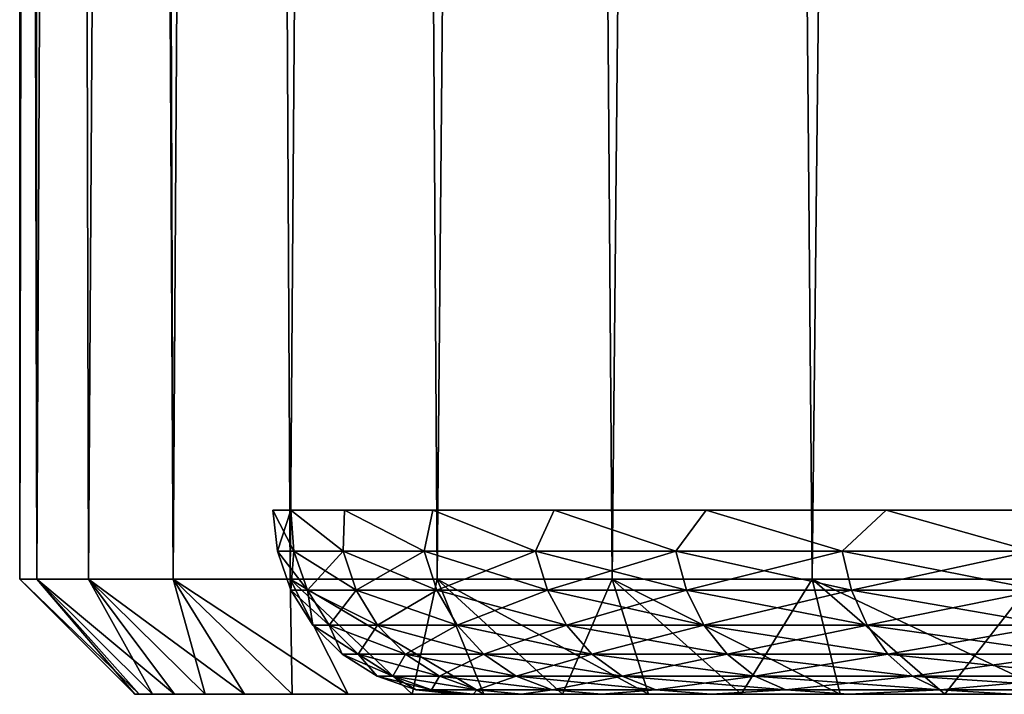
# Model space of a CAD drawing. Header units: millimetres. Extents: x -27 to 27, y -51 to 5.7.
# Tile 1 of 54: x -9.5 to -5.2, y -51 to -48.1. Entities that reach past the tile are written whole.
import ezdxf

# ---------------------------------------------------------------- set-up
doc = ezdxf.new("R2010")
doc.units = ezdxf.units.MM
doc.header["$LTSCALE"] = 52.148148
for name, color, linetype in [('1', 7, 'CONTINUOUS'), ('16', 7, 'CONTINUOUS'), ('17', 7, 'CONTINUOUS'), ('2', 7, 'CONTINUOUS'), ('3', 7, 'CONTINUOUS'), ('33', 7, 'CONTINUOUS'), ('41', 7, 'CONTINUOUS'), ('42', 7, 'CONTINUOUS')]:
    doc.layers.add(name, color=color, linetype=linetype)

msp = doc.modelspace()

# ---------------------------------------------------------------- linework, layer by layer
at = {"layer": '1', "linetype": 'Continuous'}
for points in [[(-8.9807, -51, 0.5887), (-9, -51), (-8.4208, -51, 1.1574), (-8.9807, -51, 0.5887)], [(-9, -51), (-8.9807, -51, -0.5887), (-8.5, -51), (-9, -51)], [(-8.4208, -51, 1.1574), (-9, -51), (-8.5, -51), (-8.4208, -51, 1.1574)], [(-8.5, -51), (-8.9807, -51, -0.5887), (-8.4208, -51, -1.1574), (-8.5, -51)], [(-8.9807, -51, -0.5887), (-8.923, -51, -1.1748), (-8.4208, -51, -1.1574), (-8.9807, -51, -0.5887)], [(-8.923, -51, 1.1748), (-8.9807, -51, 0.5887), (-8.4208, -51, 1.1574), (-8.923, -51, 1.1748)], [(-8.923, -51, -1.1748), (-8.8271, -51, -1.7559), (-8.4208, -51, -1.1574), (-8.923, -51, -1.1748)], [(-8.1848, -51, 2.2933), (-8.923, -51, 1.1748), (-8.4208, -51, 1.1574), (-8.1848, -51, 2.2933)], [(-8.8271, -51, 1.7559), (-8.923, -51, 1.1748), (-8.1848, -51, 2.2933), (-8.8271, -51, 1.7559)], [(-8.8271, -51, -1.7559), (-8.6933, -51, -2.3294), (-8.1848, -51, -2.2933), (-8.8271, -51, -1.7559)], [(-8.4208, -51, -1.1574), (-8.8271, -51, -1.7559), (-8.1848, -51, -2.2933), (-8.4208, -51, -1.1574)], [(-8.6933, -51, 2.3294), (-8.8271, -51, 1.7559), (-8.1848, -51, 2.2933), (-8.6933, -51, 2.3294)], [(-8.6933, -51, -2.3294), (-8.5224, -51, -2.893), (-8.1848, -51, -2.2933), (-8.6933, -51, -2.3294)], [(-8.5224, -51, 2.893), (-8.6933, -51, 2.3294), (-7.7963, -51, 3.3865), (-8.5224, -51, 2.893)], [(-7.7963, -51, 3.3865), (-8.6933, -51, 2.3294), (-8.1848, -51, 2.2933), (-7.7963, -51, 3.3865)], [(-8.1848, -51, -2.2933), (-8.5224, -51, -2.893), (-7.7963, -51, -3.3865), (-8.1848, -51, -2.2933)], [(-8.5224, -51, -2.893), (-8.3149, -51, -3.4442), (-7.7963, -51, -3.3865), (-8.5224, -51, -2.893)], [(-8.3149, -51, 3.4442), (-8.5224, -51, 2.893), (-7.7963, -51, 3.3865), (-8.3149, -51, 3.4442)], [(-8.3149, -51, -3.4442), (-8.0718, -51, -3.9806), (-7.7963, -51, -3.3865), (-8.3149, -51, -3.4442)], [(-7.2625, -51, 4.4165), (-8.3149, -51, 3.4442), (-7.7963, -51, 3.3865), (-7.2625, -51, 4.4165)], [(-8.0718, -51, 3.9806), (-8.3149, -51, 3.4442), (-7.2625, -51, 4.4165), (-8.0718, -51, 3.9806)], [(-7.7963, -51, -3.3865), (-8.0718, -51, -3.9806), (-7.2625, -51, -4.4165), (-7.7963, -51, -3.3865)], [(-8.0718, -51, -3.9806), (-7.7942, -51, -4.5), (-7.2625, -51, -4.4165), (-8.0718, -51, -3.9806)], [(-7.7942, -51, 4.5), (-8.0718, -51, 3.9806), (-7.2625, -51, 4.4165), (-7.7942, -51, 4.5)], [(-7.7942, -51, -4.5), (-7.4832, -51, -5.0001), (-7.2625, -51, -4.4165), (-7.7942, -51, -4.5)], [(-6.5935, -51, 5.3643), (-7.7942, -51, 4.5), (-7.2625, -51, 4.4165), (-6.5935, -51, 5.3643)], [(-7.4832, -51, 5.0001), (-7.7942, -51, 4.5), (-6.5935, -51, 5.3643), (-7.4832, -51, 5.0001)], [(-7.2625, -51, -4.4165), (-7.4832, -51, -5.0001), (-6.5935, -51, -5.3643), (-7.2625, -51, -4.4165)], [(-7.4832, -51, -5.0001), (-7.1402, -51, -5.4788), (-6.5935, -51, -5.3643), (-7.4832, -51, -5.0001)], [(-7.1402, -51, 5.4788), (-7.4832, -51, 5.0001), (-6.5935, -51, 5.3643), (-7.1402, -51, 5.4788)], [(-7.1402, -51, -5.4788), (-6.7666, -51, -5.9341), (-6.5935, -51, -5.3643), (-7.1402, -51, -5.4788)], [(-5.8017, -51, 6.2121), (-7.1402, -51, 5.4788), (-6.5935, -51, 5.3643), (-5.8017, -51, 6.2121)], [(-6.7666, -51, 5.9341), (-7.1402, -51, 5.4788), (-5.8017, -51, 6.2121), (-6.7666, -51, 5.9341)], [(-6.7666, -51, -5.9341), (-6.364, -51, -6.3639), (-5.8017, -51, -6.2121), (-6.7666, -51, -5.9341)], [(-6.5935, -51, -5.3643), (-6.7666, -51, -5.9341), (-5.8017, -51, -6.2121), (-6.5935, -51, -5.3643)], [(-6.364, -51, 6.3639), (-6.7666, -51, 5.9341), (-5.8017, -51, 6.2121), (-6.364, -51, 6.3639)], [(-6.364, -51, -6.3639), (-5.9342, -51, -6.7665), (-5.8017, -51, -6.2121), (-6.364, -51, -6.3639)], [(-5.9342, -51, 6.7665), (-6.364, -51, 6.3639), (-4.9018, -51, 6.9442), (-5.9342, -51, 6.7665)], [(-4.9018, -51, 6.9442), (-6.364, -51, 6.3639), (-5.8017, -51, 6.2121), (-4.9018, -51, 6.9442)], [(-5.8017, -51, -6.2121), (-5.9342, -51, -6.7665), (-4.9018, -51, -6.9442), (-5.8017, -51, -6.2121)], [(-5.9342, -51, -6.7665), (-5.4789, -51, -7.1401), (-4.9018, -51, -6.9442), (-5.9342, -51, -6.7665)], [(-5.4789, -51, 7.1401), (-5.9342, -51, 6.7665), (-4.9018, -51, 6.9442), (-5.4789, -51, 7.1401)], [(-5.4789, -51, -7.1401), (-5.0002, -51, -7.4832), (-4.9018, -51, -6.9442), (-5.4789, -51, -7.1401)], [(-3.9106, -51, 7.547), (-5.4789, -51, 7.1401), (-4.9018, -51, 6.9442), (-3.9106, -51, 7.547)], [(-5.0002, -51, 7.4832), (-5.4789, -51, 7.1401), (-3.9106, -51, 7.547), (-5.0002, -51, 7.4832)]]:
    msp.add_3dface(points, dxfattribs=at)
at = {"layer": '16', "linetype": 'Continuous'}
for points in [[(-9, -51), (-8.9807, -51, 0.5887), (-9.5, -50.5), (-9, -51)], [(-9.5, -50.5), (-8.9807, -51, 0.5887), (-9.4251, -50.5, 1.1907), (-9.5, -50.5)], [(-8.923, -51, 1.1748), (-8.8271, -51, 1.7559), (-9.4251, -50.5, 1.1907), (-8.923, -51, 1.1748)], [(-8.8271, -51, 1.7559), (-9.2015, -50.5, 2.3626), (-9.4251, -50.5, 1.1907), (-8.8271, -51, 1.7559)], [(-8.9807, -51, 0.5887), (-8.923, -51, 1.1748), (-9.4251, -50.5, 1.1907), (-8.9807, -51, 0.5887)], [(-8.8271, -51, 1.7559), (-8.6933, -51, 2.3294), (-9.2015, -50.5, 2.3626), (-8.8271, -51, 1.7559)], [(-8.5224, -51, 2.893), (-8.8329, -50.5, 3.4972), (-9.2015, -50.5, 2.3626), (-8.5224, -51, 2.893)], [(-8.6933, -51, 2.3294), (-8.5224, -51, 2.893), (-9.2015, -50.5, 2.3626), (-8.6933, -51, 2.3294)], [(-8.0718, -51, 3.9806), (-8.3249, -50.5, 4.5767), (-8.8329, -50.5, 3.4972), (-8.0718, -51, 3.9806)], [(-8.3149, -51, 3.4442), (-8.0718, -51, 3.9806), (-8.8329, -50.5, 3.4972), (-8.3149, -51, 3.4442)], [(-8.5224, -51, 2.893), (-8.3149, -51, 3.4442), (-8.8329, -50.5, 3.4972), (-8.5224, -51, 2.893)], [(-7.4832, -51, 5.0001), (-7.6857, -50.5, 5.584), (-8.3249, -50.5, 4.5767), (-7.4832, -51, 5.0001)], [(-7.7942, -51, 4.5), (-7.4832, -51, 5.0001), (-8.3249, -50.5, 4.5767), (-7.7942, -51, 4.5)], [(-8.0718, -51, 3.9806), (-7.7942, -51, 4.5), (-8.3249, -50.5, 4.5767), (-8.0718, -51, 3.9806)], [(-6.7666, -51, 5.9341), (-6.9252, -50.5, 6.5032), (-7.6857, -50.5, 5.584), (-6.7666, -51, 5.9341)], [(-7.1402, -51, 5.4788), (-6.7666, -51, 5.9341), (-7.6857, -50.5, 5.584), (-7.1402, -51, 5.4788)], [(-7.4832, -51, 5.0001), (-7.1402, -51, 5.4788), (-7.6857, -50.5, 5.584), (-7.4832, -51, 5.0001)], [(-5.9342, -51, 6.7665), (-6.0555, -50.5, 7.3199), (-6.9252, -50.5, 6.5032), (-5.9342, -51, 6.7665)], [(-6.364, -51, 6.3639), (-5.9342, -51, 6.7665), (-6.9252, -50.5, 6.5032), (-6.364, -51, 6.3639)], [(-6.7666, -51, 5.9341), (-6.364, -51, 6.3639), (-6.9252, -50.5, 6.5032), (-6.7666, -51, 5.9341)], [(-5.9342, -51, 6.7665), (-5.4789, -51, 7.1401), (-6.0555, -50.5, 7.3199), (-5.9342, -51, 6.7665)], [(-5.0002, -51, 7.4832), (-5.0904, -50.5, 8.0211), (-6.0555, -50.5, 7.3199), (-5.0002, -51, 7.4832)], [(-5.4789, -51, 7.1401), (-5.0002, -51, 7.4832), (-6.0555, -50.5, 7.3199), (-5.4789, -51, 7.1401)]]:
    msp.add_3dface(points, dxfattribs=at)
at = {"layer": '17', "linetype": 'Continuous'}
for points in [[(-9, -51), (-9.5, -50.5), (-9.4251, -50.5, -1.1907), (-9, -51)], [(-8.9807, -51, -0.5887), (-9, -51), (-9.4251, -50.5, -1.1907), (-8.9807, -51, -0.5887)], [(-8.923, -51, -1.1748), (-9.4251, -50.5, -1.1907), (-9.2015, -50.5, -2.3626), (-8.923, -51, -1.1748)], [(-8.923, -51, -1.1748), (-8.9807, -51, -0.5887), (-9.4251, -50.5, -1.1907), (-8.923, -51, -1.1748)], [(-8.8271, -51, -1.7559), (-8.923, -51, -1.1748), (-9.2015, -50.5, -2.3626), (-8.8271, -51, -1.7559)], [(-8.6933, -51, -2.3294), (-9.2015, -50.5, -2.3626), (-8.8329, -50.5, -3.4972), (-8.6933, -51, -2.3294)], [(-8.6933, -51, -2.3294), (-8.8271, -51, -1.7559), (-9.2015, -50.5, -2.3626), (-8.6933, -51, -2.3294)], [(-8.5224, -51, -2.893), (-8.6933, -51, -2.3294), (-8.8329, -50.5, -3.4972), (-8.5224, -51, -2.893)], [(-8.3149, -51, -3.4442), (-8.8329, -50.5, -3.4972), (-8.3249, -50.5, -4.5767), (-8.3149, -51, -3.4442)], [(-8.3149, -51, -3.4442), (-8.5224, -51, -2.893), (-8.8329, -50.5, -3.4972), (-8.3149, -51, -3.4442)], [(-8.0718, -51, -3.9806), (-8.3149, -51, -3.4442), (-8.3249, -50.5, -4.5767), (-8.0718, -51, -3.9806)], [(-7.7942, -51, -4.5), (-8.3249, -50.5, -4.5767), (-7.6857, -50.5, -5.584), (-7.7942, -51, -4.5)], [(-7.7942, -51, -4.5), (-8.0718, -51, -3.9806), (-8.3249, -50.5, -4.5767), (-7.7942, -51, -4.5)], [(-7.4832, -51, -5.0001), (-7.7942, -51, -4.5), (-7.6857, -50.5, -5.584), (-7.4832, -51, -5.0001)], [(-7.1402, -51, -5.4788), (-7.6857, -50.5, -5.584), (-6.9252, -50.5, -6.5032), (-7.1402, -51, -5.4788)], [(-7.1402, -51, -5.4788), (-7.4832, -51, -5.0001), (-7.6857, -50.5, -5.584), (-7.1402, -51, -5.4788)], [(-6.7666, -51, -5.9341), (-7.1402, -51, -5.4788), (-6.9252, -50.5, -6.5032), (-6.7666, -51, -5.9341)], [(-6.364, -51, -6.3639), (-6.7666, -51, -5.9341), (-6.9252, -50.5, -6.5032), (-6.364, -51, -6.3639)], [(-6.364, -51, -6.3639), (-6.9252, -50.5, -6.5032), (-6.0555, -50.5, -7.3199), (-6.364, -51, -6.3639)], [(-5.9342, -51, -6.7665), (-6.364, -51, -6.3639), (-6.0555, -50.5, -7.3199), (-5.9342, -51, -6.7665)], [(-5.4789, -51, -7.1401), (-6.0555, -50.5, -7.3199), (-5.0904, -50.5, -8.0211), (-5.4789, -51, -7.1401)], [(-5.4789, -51, -7.1401), (-5.9342, -51, -6.7665), (-6.0555, -50.5, -7.3199), (-5.4789, -51, -7.1401)], [(-5.0002, -51, -7.4832), (-5.4789, -51, -7.1401), (-5.0904, -50.5, -8.0211), (-5.0002, -51, -7.4832)]]:
    msp.add_3dface(points, dxfattribs=at)
at = {"layer": '2', "linetype": 'Continuous'}
for points in [[(-8.5527, -4.5, 4.1354), (-9, -4.5, 3.0414), (-8.8329, -50.5, 3.4972), (-8.5527, -4.5, 4.1354)], [(-9, -4.5, 3.0414), (-9, -18.75, 3.0414), (-8.8329, -50.5, 3.4972), (-9, -4.5, 3.0414)], [(-8.3249, -50.5, 4.5767), (-8.5527, -4.5, 4.1354), (-8.8329, -50.5, 3.4972), (-8.3249, -50.5, 4.5767)], [(-7.973, -4.5, 5.1654), (-8.5527, -4.5, 4.1354), (-8.3249, -50.5, 4.5767), (-7.973, -4.5, 5.1654)], [(-7.6857, -50.5, 5.584), (-7.973, -4.5, 5.1654), (-8.3249, -50.5, 4.5767), (-7.6857, -50.5, 5.584)], [(-7.27, -4.5, 6.1154), (-7.973, -4.5, 5.1654), (-7.6857, -50.5, 5.584), (-7.27, -4.5, 6.1154)], [(-6.9252, -50.5, 6.5032), (-7.27, -4.5, 6.1154), (-7.6857, -50.5, 5.584), (-6.9252, -50.5, 6.5032)], [(-6.4544, -4.5, 6.9707), (-7.27, -4.5, 6.1154), (-6.9252, -50.5, 6.5032), (-6.4544, -4.5, 6.9707)], [(-6.0555, -50.5, 7.3199), (-6.4544, -4.5, 6.9707), (-6.9252, -50.5, 6.5032), (-6.0555, -50.5, 7.3199)], [(-5.5388, -4.5, 7.7183), (-6.4544, -4.5, 6.9707), (-6.0555, -50.5, 7.3199), (-5.5388, -4.5, 7.7183)], [(-5.0904, -50.5, 8.0211), (-5.5388, -4.5, 7.7183), (-6.0555, -50.5, 7.3199), (-5.0904, -50.5, 8.0211)], [(-4.5375, -4.5, 8.3463), (-5.5388, -4.5, 7.7183), (-5.0904, -50.5, 8.0211), (-4.5375, -4.5, 8.3463)], [(-9.5, -18.75), (-9.5, -50.5), (-9.4251, -50.5, 1.1907), (-9.5, -18.75)], [(-9.444, -18.75, 1.03), (-9.5, -18.75), (-9.4251, -50.5, 1.1907), (-9.444, -18.75, 1.03)], [(-9.2767, -18.75, 2.0478), (-9.444, -18.75, 1.03), (-9.4251, -50.5, 1.1907), (-9.2767, -18.75, 2.0478)], [(-9.2015, -50.5, 2.3626), (-9.2767, -18.75, 2.0478), (-9.4251, -50.5, 1.1907), (-9.2015, -50.5, 2.3626)], [(-9, -18.75, 3.0414), (-9.2767, -18.75, 2.0478), (-9.2015, -50.5, 2.3626), (-9, -18.75, 3.0414)], [(-8.8329, -50.5, 3.4972), (-9, -18.75, 3.0414), (-9.2015, -50.5, 2.3626), (-8.8329, -50.5, 3.4972)]]:
    msp.add_3dface(points, dxfattribs=at)
at = {"layer": '3', "linetype": 'Continuous'}
for points in [[(-9, -18.75, -3.0414), (-8.5527, -4.5, -4.1354), (-8.8329, -50.5, -3.4972), (-9, -18.75, -3.0414)], [(-8.8329, -50.5, -3.4972), (-8.5527, -4.5, -4.1354), (-8.3249, -50.5, -4.5767), (-8.8329, -50.5, -3.4972)], [(-8.5527, -4.5, -4.1354), (-7.973, -4.5, -5.1654), (-8.3249, -50.5, -4.5767), (-8.5527, -4.5, -4.1354)], [(-8.3249, -50.5, -4.5767), (-7.973, -4.5, -5.1654), (-7.6857, -50.5, -5.584), (-8.3249, -50.5, -4.5767)], [(-7.973, -4.5, -5.1654), (-7.27, -4.5, -6.1154), (-7.6857, -50.5, -5.584), (-7.973, -4.5, -5.1654)], [(-7.6857, -50.5, -5.584), (-7.27, -4.5, -6.1154), (-6.9252, -50.5, -6.5032), (-7.6857, -50.5, -5.584)], [(-7.27, -4.5, -6.1154), (-6.4544, -4.5, -6.9707), (-6.9252, -50.5, -6.5032), (-7.27, -4.5, -6.1154)], [(-6.9252, -50.5, -6.5032), (-6.4544, -4.5, -6.9707), (-6.0555, -50.5, -7.3199), (-6.9252, -50.5, -6.5032)], [(-6.4544, -4.5, -6.9707), (-5.5388, -4.5, -7.7183), (-6.0555, -50.5, -7.3199), (-6.4544, -4.5, -6.9707)], [(-6.0555, -50.5, -7.3199), (-5.5388, -4.5, -7.7183), (-5.0904, -50.5, -8.0211), (-6.0555, -50.5, -7.3199)], [(-5.5388, -4.5, -7.7183), (-4.5375, -4.5, -8.3463), (-5.0904, -50.5, -8.0211), (-5.5388, -4.5, -7.7183)], [(-9.5, -50.5), (-9.5, -18.75), (-9.444, -18.75, -1.03), (-9.5, -50.5)], [(-9.5, -50.5), (-9.444, -18.75, -1.03), (-9.4251, -50.5, -1.1907), (-9.5, -50.5)], [(-9.444, -18.75, -1.03), (-9.2767, -18.75, -2.0478), (-9.4251, -50.5, -1.1907), (-9.444, -18.75, -1.03)], [(-9.4251, -50.5, -1.1907), (-9.2767, -18.75, -2.0478), (-9.2015, -50.5, -2.3626), (-9.4251, -50.5, -1.1907)], [(-9.2767, -18.75, -2.0478), (-9, -18.75, -3.0414), (-9.2015, -50.5, -2.3626), (-9.2767, -18.75, -2.0478)], [(-9.2015, -50.5, -2.3626), (-9, -18.75, -3.0414), (-8.8329, -50.5, -3.4972), (-9.2015, -50.5, -2.3626)]]:
    msp.add_3dface(points, dxfattribs=at)
at = {"layer": '33', "color": 3, "linetype": 'Continuous'}
for points in [[(-7.5293, -51, 1.0339), (-7.6, -51), (-2.5733, -51, 0.7961), (-7.5293, -51, 1.0339)], [(-2.9985, -51, 0.3343), (-7.6, -51), (-3.3418, -51, -0.1911), (-2.9985, -51, 0.3343)], [(-2.5733, -51, 0.7961), (-7.6, -51), (-2.9985, -51, 0.3343), (-2.5733, -51, 0.7961)], [(-7.6, -51), (-7.5293, -51, -1.0339), (-3.3418, -51, -0.1911), (-7.6, -51)], [(-7.5293, -51, -1.0339), (-7.3184, -51, -2.0496), (-3.7482, -51, -1.3746), (-7.5293, -51, -1.0339)], [(-3.3418, -51, -0.1911), (-7.5293, -51, -1.0339), (-3.5941, -51, -0.7661), (-3.3418, -51, -0.1911)], [(-2.0781, -51, 1.1814), (-7.5293, -51, 1.0339), (-2.5733, -51, 0.7961), (-2.0781, -51, 1.1814)], [(-1.5262, -51, 1.48), (-7.5293, -51, 1.0339), (-2.0781, -51, 1.1814), (-1.5262, -51, 1.48)], [(-0.9326, -51, 1.6838), (-7.5293, -51, 1.0339), (-1.5262, -51, 1.48), (-0.9326, -51, 1.6838)], [(-0.3138, -51, 1.787), (-7.5293, -51, 1.0339), (-0.9326, -51, 1.6838), (-0.3138, -51, 1.787)], [(-7.3184, -51, 2.0496), (-7.5293, -51, 1.0339), (-0.3138, -51, 1.787), (-7.3184, -51, 2.0496)], [(-3.5941, -51, -0.7661), (-7.5293, -51, -1.0339), (-3.7482, -51, -1.3746), (-3.5941, -51, -0.7661)], [(-3.8, -51, -2), (-7.3184, -51, -2.0496), (-3.7482, -51, -2.6254), (-3.8, -51, -2)], [(-7.3184, -51, -2.0496), (-3.8, -51, -2), (-3.7482, -51, -1.3746), (-7.3184, -51, -2.0496)], [(-7.3184, -51, -2.0496), (-6.9711, -51, -3.0272), (-3.7482, -51, -2.6254), (-7.3184, -51, -2.0496)], [(1.04, -51, 2.5), (-7.3184, -51, 2.0496), (7.3184, -51, 2.0496), (1.04, -51, 2.5)], [(7.3184, -51, 2.0496), (-7.3184, -51, 2.0496), (-0.3138, -51, 1.787), (7.3184, -51, 2.0496)], [(0.1658, -51, 2.5), (-0.0569, -51, 2.5), (-7.3184, -51, 2.0496), (0.1658, -51, 2.5)], [(-0.0569, -51, 2.5), (-0.6634, -51, 2.5), (-7.3184, -51, 2.0496), (-0.0569, -51, 2.5)], [(-0.6634, -51, 2.5), (-1.4697, -51, 2.5), (-7.3184, -51, 2.0496), (-0.6634, -51, 2.5)], [(-1.4697, -51, 2.5), (-1.4445, -51, 2.616), (-7.3184, -51, 2.0496), (-1.4697, -51, 2.5)], [(-1.4445, -51, 2.616), (-1.3914, -51, 2.7294), (-7.3184, -51, 2.0496), (-1.4445, -51, 2.616)], [(-1.3914, -51, 2.7294), (-1.2835, -51, 2.8673), (-7.3184, -51, 2.0496), (-1.3914, -51, 2.7294)], [(-7.3184, -51, 2.0496), (-1.1328, -51, 3.0177), (-6.9711, -51, 3.0272), (-7.3184, -51, 2.0496)], [(-1.2835, -51, 2.8673), (-1.1328, -51, 3.0177), (-7.3184, -51, 2.0496), (-1.2835, -51, 2.8673)], [(1.04, -51, 2.5), (0.7813, -51, 2.5), (-7.3184, -51, 2.0496), (1.04, -51, 2.5)], [(0.7813, -51, 2.5), (0.1658, -51, 2.5), (-7.3184, -51, 2.0496), (0.7813, -51, 2.5)], [(-3.7482, -51, -2.6254), (-6.9711, -51, -3.0272), (-3.5941, -51, -3.2339), (-3.7482, -51, -2.6254)], [(-6.9711, -51, -3.0272), (-6.494, -51, -3.9482), (-3.5941, -51, -3.2339), (-6.9711, -51, -3.0272)], [(-6.9711, -51, 3.0272), (-1.1529, -51, 3.6943), (-6.494, -51, 3.9482), (-6.9711, -51, 3.0272)], [(-1.2412, -51, 3.6657), (-1.1529, -51, 3.6943), (-6.9711, -51, 3.0272), (-1.2412, -51, 3.6657)], [(-1.314, -51, 3.622), (-1.2412, -51, 3.6657), (-6.9711, -51, 3.0272), (-1.314, -51, 3.622)], [(-0.9055, -51, 3.2873), (-1.2135, -51, 3.3267), (-6.9711, -51, 3.0272), (-0.9055, -51, 3.2873)], [(-1.2135, -51, 3.3267), (-1.4427, -51, 3.3497), (-6.9711, -51, 3.0272), (-1.2135, -51, 3.3267)], [(-1.4427, -51, 3.3497), (-1.4177, -51, 3.4694), (-6.9711, -51, 3.0272), (-1.4427, -51, 3.3497)], [(-1.4177, -51, 3.4694), (-1.3738, -51, 3.5589), (-6.9711, -51, 3.0272), (-1.4177, -51, 3.4694)], [(-1.3738, -51, 3.5589), (-1.314, -51, 3.622), (-6.9711, -51, 3.0272), (-1.3738, -51, 3.5589)], [(-1.1328, -51, 3.0177), (-1.0226, -51, 3.1235), (-6.9711, -51, 3.0272), (-1.1328, -51, 3.0177)], [(-1.0226, -51, 3.1235), (-0.9422, -51, 3.2141), (-6.9711, -51, 3.0272), (-1.0226, -51, 3.1235)], [(-0.9422, -51, 3.2141), (-0.9055, -51, 3.2873), (-6.9711, -51, 3.0272), (-0.9422, -51, 3.2141)], [(4.5884, -51, 4.2254), (3.203, -51, 4.2254), (-6.494, -51, 3.9482), (4.5884, -51, 4.2254)], [(5.6607, -51, 4.25), (4.5884, -51, 4.2254), (-6.494, -51, 3.9482), (5.6607, -51, 4.25)], [(1.1178, -51, 4.2254), (0.1468, -51, 4.2254), (-6.494, -51, 3.9482), (1.1178, -51, 4.2254)], [(3.203, -51, 4.2254), (1.1178, -51, 4.2254), (-6.494, -51, 3.9482), (3.203, -51, 4.2254)], [(-3.3418, -51, -3.8089), (-6.494, -51, -3.9482), (-2.9985, -51, -4.3343), (-3.3418, -51, -3.8089)], [(-6.494, -51, -3.9482), (-5.8957, -51, -4.7959), (-2.9985, -51, -4.3343), (-6.494, -51, -3.9482)], [(-3.5941, -51, -3.2339), (-6.494, -51, -3.9482), (-3.3418, -51, -3.8089), (-3.5941, -51, -3.2339)], [(-6.494, -51, 3.9482), (-1.0441, -51, 3.7049), (6.494, -51, 3.9482), (-6.494, -51, 3.9482)], [(-1.1529, -51, 3.6943), (-1.0441, -51, 3.7049), (-6.494, -51, 3.9482), (-1.1529, -51, 3.6943)], [(5.6607, -51, 4.25), (-6.494, -51, 3.9482), (6.494, -51, 3.9482), (5.6607, -51, 4.25)], [(-3.2417, -51, 4.2422), (-3.8048, -51, 4.25), (-6.494, -51, 3.9482), (-3.2417, -51, 4.2422)], [(-6.494, -51, 3.9482), (-4.8607, -51, 4.25), (-5.8957, -51, 4.7959), (-6.494, -51, 3.9482)], [(-3.8048, -51, 4.25), (-4.8607, -51, 4.25), (-6.494, -51, 3.9482), (-3.8048, -51, 4.25)], [(0.1468, -51, 4.2254), (-3.0957, -51, 4.2254), (-6.494, -51, 3.9482), (0.1468, -51, 4.2254)], [(-3.0957, -51, 4.2254), (-3.2417, -51, 4.2422), (-6.494, -51, 3.9482), (-3.0957, -51, 4.2254)], [(-2.9985, -51, -4.3343), (-5.8957, -51, -4.7959), (-2.5733, -51, -4.7961), (-2.9985, -51, -4.3343)], [(-5.8957, -51, -4.7959), (-5.1878, -51, -5.554), (-2.5733, -51, -4.7961), (-5.8957, -51, -4.7959)], [(-4.8607, -51, 4.25), (-4.8607, -51, 5.7377), (-5.8957, -51, 4.7959), (-4.8607, -51, 4.25)], [(-5.8957, -51, 4.7959), (-4.8607, -51, 5.7377), (-5.1878, -51, 5.554), (-5.8957, -51, 4.7959)]]:
    msp.add_3dface(points, dxfattribs=at)
at = {"layer": '41', "color": 3, "linetype": 'Continuous'}
for points in [[(-8.3799, -50.378), (-8.3083, -50.378, 1.0938), (-8.4, -50.2), (-8.3799, -50.378)], [(-8.4, -50.2), (-8.3083, -50.378, 1.0938), (-8.3218, -50.2, 1.1438), (-8.4, -50.2)], [(-8.3083, -50.378, 1.0938), (-8.0944, -50.378, 2.1689), (-8.3218, -50.2, 1.1438), (-8.3083, -50.378, 1.0938)], [(-8.3218, -50.2, 1.1438), (-8.0944, -50.378, 2.1689), (-8.0885, -50.2, 2.2663), (-8.3218, -50.2, 1.1438)], [(-8.0944, -50.378, 2.1689), (-7.7421, -50.378, 3.2069), (-8.0885, -50.2, 2.2663), (-8.0944, -50.378, 2.1689)], [(-8.0885, -50.2, 2.2663), (-7.7421, -50.378, 3.2069), (-7.7046, -50.2, 3.3466), (-8.0885, -50.2, 2.2663)], [(-7.7421, -50.378, 3.2069), (-7.2572, -50.378, 4.19), (-7.7046, -50.2, 3.3466), (-7.7421, -50.378, 3.2069)], [(-7.7046, -50.2, 3.3466), (-7.2572, -50.378, 4.19), (-7.1771, -50.2, 4.3645), (-7.7046, -50.2, 3.3466)], [(-7.2572, -50.378, 4.19), (-6.6483, -50.378, 5.1014), (-7.1771, -50.2, 4.3645), (-7.2572, -50.378, 4.19)], [(-7.1771, -50.2, 4.3645), (-6.6483, -50.378, 5.1014), (-6.516, -50.2, 5.3011), (-7.1771, -50.2, 4.3645)], [(-6.6483, -50.378, 5.1014), (-5.9255, -50.378, 5.9255), (-6.516, -50.2, 5.3011), (-6.6483, -50.378, 5.1014)], [(-6.516, -50.2, 5.3011), (-5.9255, -50.378, 5.9255), (-5.7334, -50.2, 6.139), (-6.516, -50.2, 5.3011)], [(-5.9255, -50.378, 5.9255), (-5.1014, -50.378, 6.6483), (-5.7334, -50.2, 6.139), (-5.9255, -50.378, 5.9255)], [(-5.7334, -50.2, 6.139), (-5.1014, -50.378, 6.6483), (-4.8441, -50.2, 6.8625), (-5.7334, -50.2, 6.139)], [(-8.3799, -50.378), (-8.2495, -50.5473, 1.0861), (-8.3083, -50.378, 1.0938), (-8.3799, -50.378)], [(-8.3207, -50.5473), (-8.2495, -50.5473, 1.0861), (-8.3799, -50.378), (-8.3207, -50.5473)], [(-8.3083, -50.378, 1.0938), (-8.0372, -50.5473, 2.1536), (-8.0944, -50.378, 2.1689), (-8.3083, -50.378, 1.0938)], [(-8.2495, -50.5473, 1.0861), (-8.0372, -50.5473, 2.1536), (-8.3083, -50.378, 1.0938), (-8.2495, -50.5473, 1.0861)], [(-8.0944, -50.378, 2.1689), (-7.6873, -50.5473, 3.1842), (-7.7421, -50.378, 3.2069), (-8.0944, -50.378, 2.1689)], [(-8.0372, -50.5473, 2.1536), (-7.6873, -50.5473, 3.1842), (-8.0944, -50.378, 2.1689), (-8.0372, -50.5473, 2.1536)], [(-7.7421, -50.378, 3.2069), (-7.2059, -50.5473, 4.1603), (-7.2572, -50.378, 4.19), (-7.7421, -50.378, 3.2069)], [(-7.6873, -50.5473, 3.1842), (-7.2059, -50.5473, 4.1603), (-7.7421, -50.378, 3.2069), (-7.6873, -50.5473, 3.1842)], [(-7.2572, -50.378, 4.19), (-6.6013, -50.5473, 5.0653), (-6.6483, -50.378, 5.1014), (-7.2572, -50.378, 4.19)], [(-7.2059, -50.5473, 4.1603), (-6.6013, -50.5473, 5.0653), (-7.2572, -50.378, 4.19), (-7.2059, -50.5473, 4.1603)], [(-6.6013, -50.5473, 5.0653), (-5.8836, -50.5473, 5.8836), (-6.6483, -50.378, 5.1014), (-6.6013, -50.5473, 5.0653)], [(-6.6483, -50.378, 5.1014), (-5.8836, -50.5473, 5.8836), (-5.9255, -50.378, 5.9255), (-6.6483, -50.378, 5.1014)], [(-5.9255, -50.378, 5.9255), (-5.0653, -50.5473, 6.6013), (-5.1014, -50.378, 6.6483), (-5.9255, -50.378, 5.9255)], [(-5.8836, -50.5473, 5.8836), (-5.0653, -50.5473, 6.6013), (-5.9255, -50.378, 5.9255), (-5.8836, -50.5473, 5.8836)], [(-8.2252, -50.6991), (-8.1549, -50.6991, 1.0736), (-8.3207, -50.5473), (-8.2252, -50.6991)], [(-8.3207, -50.5473), (-8.1549, -50.6991, 1.0736), (-8.2495, -50.5473, 1.0861), (-8.3207, -50.5473)], [(-8.1549, -50.6991, 1.0736), (-7.945, -50.6991, 2.1288), (-8.2495, -50.5473, 1.0861), (-8.1549, -50.6991, 1.0736)], [(-8.2495, -50.5473, 1.0861), (-7.945, -50.6991, 2.1288), (-8.0372, -50.5473, 2.1536), (-8.2495, -50.5473, 1.0861)], [(-7.945, -50.6991, 2.1288), (-7.5991, -50.6991, 3.1477), (-8.0372, -50.5473, 2.1536), (-7.945, -50.6991, 2.1288)], [(-8.0372, -50.5473, 2.1536), (-7.5991, -50.6991, 3.1477), (-7.6873, -50.5473, 3.1842), (-8.0372, -50.5473, 2.1536)], [(-7.5991, -50.6991, 3.1477), (-7.1233, -50.6991, 4.1126), (-7.6873, -50.5473, 3.1842), (-7.5991, -50.6991, 3.1477)], [(-7.6873, -50.5473, 3.1842), (-7.1233, -50.6991, 4.1126), (-7.2059, -50.5473, 4.1603), (-7.6873, -50.5473, 3.1842)], [(-7.1233, -50.6991, 4.1126), (-6.5255, -50.6991, 5.0072), (-7.2059, -50.5473, 4.1603), (-7.1233, -50.6991, 4.1126)], [(-7.2059, -50.5473, 4.1603), (-6.5255, -50.6991, 5.0072), (-6.6013, -50.5473, 5.0653), (-7.2059, -50.5473, 4.1603)], [(-6.5255, -50.6991, 5.0072), (-5.8161, -50.6991, 5.8161), (-6.6013, -50.5473, 5.0653), (-6.5255, -50.6991, 5.0072)], [(-6.6013, -50.5473, 5.0653), (-5.8161, -50.6991, 5.8161), (-5.8836, -50.5473, 5.8836), (-6.6013, -50.5473, 5.0653)], [(-5.8161, -50.6991, 5.8161), (-5.0072, -50.6991, 6.5255), (-5.8836, -50.5473, 5.8836), (-5.8161, -50.6991, 5.8161)], [(-5.8836, -50.5473, 5.8836), (-5.0072, -50.6991, 6.5255), (-5.0653, -50.5473, 6.6013), (-5.8836, -50.5473, 5.8836)], [(-8.2252, -50.6991), (-8.0291, -50.8258, 1.057), (-8.1549, -50.6991, 1.0736), (-8.2252, -50.6991)], [(-8.0984, -50.8258), (-8.0291, -50.8258, 1.057), (-8.2252, -50.6991), (-8.0984, -50.8258)], [(-8.1549, -50.6991, 1.0736), (-7.8224, -50.8258, 2.096), (-7.945, -50.6991, 2.1288), (-8.1549, -50.6991, 1.0736)], [(-8.0291, -50.8258, 1.057), (-7.8224, -50.8258, 2.096), (-8.1549, -50.6991, 1.0736), (-8.0291, -50.8258, 1.057)], [(-7.945, -50.6991, 2.1288), (-7.4819, -50.8258, 3.0991), (-7.5991, -50.6991, 3.1477), (-7.945, -50.6991, 2.1288)], [(-7.8224, -50.8258, 2.096), (-7.4819, -50.8258, 3.0991), (-7.945, -50.6991, 2.1288), (-7.8224, -50.8258, 2.096)], [(-7.4819, -50.8258, 3.0991), (-7.0134, -50.8258, 4.0492), (-7.5991, -50.6991, 3.1477), (-7.4819, -50.8258, 3.0991)], [(-7.5991, -50.6991, 3.1477), (-7.0134, -50.8258, 4.0492), (-7.1233, -50.6991, 4.1126), (-7.5991, -50.6991, 3.1477)], [(-7.0134, -50.8258, 4.0492), (-6.4249, -50.8258, 4.93), (-7.1233, -50.6991, 4.1126), (-7.0134, -50.8258, 4.0492)], [(-7.1233, -50.6991, 4.1126), (-6.4249, -50.8258, 4.93), (-6.5255, -50.6991, 5.0072), (-7.1233, -50.6991, 4.1126)], [(-6.5255, -50.6991, 5.0072), (-5.7264, -50.8258, 5.7264), (-5.8161, -50.6991, 5.8161), (-6.5255, -50.6991, 5.0072)], [(-6.4249, -50.8258, 4.93), (-5.7264, -50.8258, 5.7264), (-6.5255, -50.6991, 5.0072), (-6.4249, -50.8258, 4.93)], [(-5.8161, -50.6991, 5.8161), (-4.93, -50.8258, 6.4249), (-5.0072, -50.6991, 6.5255), (-5.8161, -50.6991, 5.8161)], [(-5.7264, -50.8258, 5.7264), (-4.93, -50.8258, 6.4249), (-5.8161, -50.6991, 5.8161), (-5.7264, -50.8258, 5.7264)], [(-8.0984, -50.8258), (-7.8785, -50.9211, 1.0372), (-8.0291, -50.8258, 1.057), (-8.0984, -50.8258)], [(-7.9465, -50.9211), (-7.8785, -50.9211, 1.0372), (-8.0984, -50.8258), (-7.9465, -50.9211)], [(-8.0291, -50.8258, 1.057), (-7.6757, -50.9211, 2.0567), (-7.8224, -50.8258, 2.096), (-8.0291, -50.8258, 1.057)], [(-7.8785, -50.9211, 1.0372), (-7.6757, -50.9211, 2.0567), (-8.0291, -50.8258, 1.057), (-7.8785, -50.9211, 1.0372)], [(-7.6757, -50.9211, 2.0567), (-7.3416, -50.9211, 3.041), (-7.8224, -50.8258, 2.096), (-7.6757, -50.9211, 2.0567)], [(-7.8224, -50.8258, 2.096), (-7.3416, -50.9211, 3.041), (-7.4819, -50.8258, 3.0991), (-7.8224, -50.8258, 2.096)], [(-7.3416, -50.9211, 3.041), (-6.8818, -50.9211, 3.9732), (-7.4819, -50.8258, 3.0991), (-7.3416, -50.9211, 3.041)], [(-7.4819, -50.8258, 3.0991), (-6.8818, -50.9211, 3.9732), (-7.0134, -50.8258, 4.0492), (-7.4819, -50.8258, 3.0991)], [(-6.8818, -50.9211, 3.9732), (-6.3044, -50.9211, 4.8375), (-7.0134, -50.8258, 4.0492), (-6.8818, -50.9211, 3.9732)], [(-7.0134, -50.8258, 4.0492), (-6.3044, -50.9211, 4.8375), (-6.4249, -50.8258, 4.93), (-7.0134, -50.8258, 4.0492)], [(-6.3044, -50.9211, 4.8375), (-5.619, -50.9211, 5.619), (-6.4249, -50.8258, 4.93), (-6.3044, -50.9211, 4.8375)], [(-6.4249, -50.8258, 4.93), (-5.619, -50.9211, 5.619), (-5.7264, -50.8258, 5.7264), (-6.4249, -50.8258, 4.93)], [(-5.619, -50.9211, 5.619), (-4.8375, -50.9211, 6.3044), (-5.7264, -50.8258, 5.7264), (-5.619, -50.9211, 5.619)], [(-5.7264, -50.8258, 5.7264), (-4.8375, -50.9211, 6.3044), (-4.93, -50.8258, 6.4249), (-5.7264, -50.8258, 5.7264)], [(-7.7771, -50.9801), (-7.7106, -50.9801, 1.0151), (-7.9465, -50.9211), (-7.7771, -50.9801)], [(-7.9465, -50.9211), (-7.7106, -50.9801, 1.0151), (-7.8785, -50.9211, 1.0372), (-7.9465, -50.9211)], [(-7.7106, -50.9801, 1.0151), (-7.5121, -50.9801, 2.0129), (-7.8785, -50.9211, 1.0372), (-7.7106, -50.9801, 1.0151)], [(-7.8785, -50.9211, 1.0372), (-7.5121, -50.9801, 2.0129), (-7.6757, -50.9211, 2.0567), (-7.8785, -50.9211, 1.0372)], [(-7.5121, -50.9801, 2.0129), (-7.1851, -50.9801, 2.9762), (-7.6757, -50.9211, 2.0567), (-7.5121, -50.9801, 2.0129)], [(-7.6757, -50.9211, 2.0567), (-7.1851, -50.9801, 2.9762), (-7.3416, -50.9211, 3.041), (-7.6757, -50.9211, 2.0567)], [(-7.3416, -50.9211, 3.041), (-6.7352, -50.9801, 3.8886), (-6.8818, -50.9211, 3.9732), (-7.3416, -50.9211, 3.041)], [(-7.1851, -50.9801, 2.9762), (-6.7352, -50.9801, 3.8886), (-7.3416, -50.9211, 3.041), (-7.1851, -50.9801, 2.9762)], [(-6.8818, -50.9211, 3.9732), (-6.17, -50.9801, 4.7344), (-6.3044, -50.9211, 4.8375), (-6.8818, -50.9211, 3.9732)], [(-6.7352, -50.9801, 3.8886), (-6.17, -50.9801, 4.7344), (-6.8818, -50.9211, 3.9732), (-6.7352, -50.9801, 3.8886)], [(-6.17, -50.9801, 4.7344), (-5.4993, -50.9801, 5.4993), (-6.3044, -50.9211, 4.8375), (-6.17, -50.9801, 4.7344)], [(-6.3044, -50.9211, 4.8375), (-5.4993, -50.9801, 5.4993), (-5.619, -50.9211, 5.619), (-6.3044, -50.9211, 4.8375)], [(-5.4993, -50.9801, 5.4993), (-4.7344, -50.9801, 6.17), (-5.619, -50.9211, 5.619), (-5.4993, -50.9801, 5.4993)], [(-5.619, -50.9211, 5.619), (-4.7344, -50.9801, 6.17), (-4.8375, -50.9211, 6.3044), (-5.619, -50.9211, 5.619)], [(-7.6, -51), (-7.5293, -51, 1.0339), (-7.7771, -50.9801), (-7.6, -51)], [(-7.7771, -50.9801), (-7.5293, -51, 1.0339), (-7.7106, -50.9801, 1.0151), (-7.7771, -50.9801)], [(-7.7106, -50.9801, 1.0151), (-7.5293, -51, 1.0339), (-7.5121, -50.9801, 2.0129), (-7.7106, -50.9801, 1.0151)], [(-7.5293, -51, 1.0339), (-7.3184, -51, 2.0496), (-7.5121, -50.9801, 2.0129), (-7.5293, -51, 1.0339)], [(-7.5121, -50.9801, 2.0129), (-7.3184, -51, 2.0496), (-7.1851, -50.9801, 2.9762), (-7.5121, -50.9801, 2.0129)], [(-7.3184, -51, 2.0496), (-6.9711, -51, 3.0272), (-7.1851, -50.9801, 2.9762), (-7.3184, -51, 2.0496)], [(-7.1851, -50.9801, 2.9762), (-6.9711, -51, 3.0272), (-6.7352, -50.9801, 3.8886), (-7.1851, -50.9801, 2.9762)], [(-6.9711, -51, 3.0272), (-6.494, -51, 3.9482), (-6.7352, -50.9801, 3.8886), (-6.9711, -51, 3.0272)], [(-6.7352, -50.9801, 3.8886), (-6.494, -51, 3.9482), (-6.17, -50.9801, 4.7344), (-6.7352, -50.9801, 3.8886)], [(-6.494, -51, 3.9482), (-5.8957, -51, 4.7959), (-6.17, -50.9801, 4.7344), (-6.494, -51, 3.9482)], [(-6.17, -50.9801, 4.7344), (-5.8957, -51, 4.7959), (-5.4993, -50.9801, 5.4993), (-6.17, -50.9801, 4.7344)], [(-5.8957, -51, 4.7959), (-5.1878, -51, 5.554), (-5.4993, -50.9801, 5.4993), (-5.8957, -51, 4.7959)], [(-5.4993, -50.9801, 5.4993), (-5.1878, -51, 5.554), (-4.7344, -50.9801, 6.17), (-5.4993, -50.9801, 5.4993)]]:
    msp.add_3dface(points, dxfattribs=at)
at = {"layer": '42', "color": 3, "linetype": 'Continuous'}
for points in [[(-8.3799, -50.378), (-8.4, -50.2), (-8.3218, -50.2, -1.1438), (-8.3799, -50.378)], [(-8.3083, -50.378, -1.0938), (-8.3799, -50.378), (-8.3218, -50.2, -1.1438), (-8.3083, -50.378, -1.0938)], [(-8.0885, -50.2, -2.2663), (-8.0944, -50.378, -2.1689), (-8.3218, -50.2, -1.1438), (-8.0885, -50.2, -2.2663)], [(-8.0944, -50.378, -2.1689), (-8.3083, -50.378, -1.0938), (-8.3218, -50.2, -1.1438), (-8.0944, -50.378, -2.1689)], [(-7.7421, -50.378, -3.2069), (-8.0944, -50.378, -2.1689), (-8.0885, -50.2, -2.2663), (-7.7421, -50.378, -3.2069)], [(-7.7046, -50.2, -3.3466), (-7.7421, -50.378, -3.2069), (-8.0885, -50.2, -2.2663), (-7.7046, -50.2, -3.3466)], [(-7.2572, -50.378, -4.19), (-7.7421, -50.378, -3.2069), (-7.7046, -50.2, -3.3466), (-7.2572, -50.378, -4.19)], [(-7.1771, -50.2, -4.3645), (-7.2572, -50.378, -4.19), (-7.7046, -50.2, -3.3466), (-7.1771, -50.2, -4.3645)], [(-6.6483, -50.378, -5.1014), (-7.2572, -50.378, -4.19), (-7.1771, -50.2, -4.3645), (-6.6483, -50.378, -5.1014)], [(-6.516, -50.2, -5.3011), (-6.6483, -50.378, -5.1014), (-7.1771, -50.2, -4.3645), (-6.516, -50.2, -5.3011)], [(-5.9255, -50.378, -5.9255), (-6.6483, -50.378, -5.1014), (-6.516, -50.2, -5.3011), (-5.9255, -50.378, -5.9255)], [(-5.7334, -50.2, -6.139), (-5.9255, -50.378, -5.9255), (-6.516, -50.2, -5.3011), (-5.7334, -50.2, -6.139)], [(-5.1014, -50.378, -6.6483), (-5.9255, -50.378, -5.9255), (-5.7334, -50.2, -6.139), (-5.1014, -50.378, -6.6483)], [(-4.8441, -50.2, -6.8625), (-5.1014, -50.378, -6.6483), (-5.7334, -50.2, -6.139), (-4.8441, -50.2, -6.8625)], [(-8.3207, -50.5473), (-8.3799, -50.378), (-8.3083, -50.378, -1.0938), (-8.3207, -50.5473)], [(-8.2495, -50.5473, -1.0861), (-8.3207, -50.5473), (-8.3083, -50.378, -1.0938), (-8.2495, -50.5473, -1.0861)], [(-8.0944, -50.378, -2.1689), (-8.2495, -50.5473, -1.0861), (-8.3083, -50.378, -1.0938), (-8.0944, -50.378, -2.1689)], [(-8.0372, -50.5473, -2.1536), (-8.2495, -50.5473, -1.0861), (-8.0944, -50.378, -2.1689), (-8.0372, -50.5473, -2.1536)], [(-7.7421, -50.378, -3.2069), (-8.0372, -50.5473, -2.1536), (-8.0944, -50.378, -2.1689), (-7.7421, -50.378, -3.2069)], [(-7.6873, -50.5473, -3.1842), (-8.0372, -50.5473, -2.1536), (-7.7421, -50.378, -3.2069), (-7.6873, -50.5473, -3.1842)], [(-7.2572, -50.378, -4.19), (-7.6873, -50.5473, -3.1842), (-7.7421, -50.378, -3.2069), (-7.2572, -50.378, -4.19)], [(-7.2059, -50.5473, -4.1603), (-7.6873, -50.5473, -3.1842), (-7.2572, -50.378, -4.19), (-7.2059, -50.5473, -4.1603)], [(-6.6483, -50.378, -5.1014), (-7.2059, -50.5473, -4.1603), (-7.2572, -50.378, -4.19), (-6.6483, -50.378, -5.1014)], [(-6.6013, -50.5473, -5.0653), (-7.2059, -50.5473, -4.1603), (-6.6483, -50.378, -5.1014), (-6.6013, -50.5473, -5.0653)], [(-5.9255, -50.378, -5.9255), (-6.6013, -50.5473, -5.0653), (-6.6483, -50.378, -5.1014), (-5.9255, -50.378, -5.9255)], [(-5.8836, -50.5473, -5.8836), (-6.6013, -50.5473, -5.0653), (-5.9255, -50.378, -5.9255), (-5.8836, -50.5473, -5.8836)], [(-5.1014, -50.378, -6.6483), (-5.8836, -50.5473, -5.8836), (-5.9255, -50.378, -5.9255), (-5.1014, -50.378, -6.6483)], [(-5.0653, -50.5473, -6.6013), (-5.8836, -50.5473, -5.8836), (-5.1014, -50.378, -6.6483), (-5.0653, -50.5473, -6.6013)], [(-8.2252, -50.6991), (-8.3207, -50.5473), (-8.2495, -50.5473, -1.0861), (-8.2252, -50.6991)], [(-8.0372, -50.5473, -2.1536), (-8.1549, -50.6991, -1.0736), (-8.2495, -50.5473, -1.0861), (-8.0372, -50.5473, -2.1536)], [(-8.1549, -50.6991, -1.0736), (-8.2252, -50.6991), (-8.2495, -50.5473, -1.0861), (-8.1549, -50.6991, -1.0736)], [(-7.945, -50.6991, -2.1288), (-8.1549, -50.6991, -1.0736), (-8.0372, -50.5473, -2.1536), (-7.945, -50.6991, -2.1288)], [(-7.6873, -50.5473, -3.1842), (-7.945, -50.6991, -2.1288), (-8.0372, -50.5473, -2.1536), (-7.6873, -50.5473, -3.1842)], [(-7.5991, -50.6991, -3.1477), (-7.945, -50.6991, -2.1288), (-7.6873, -50.5473, -3.1842), (-7.5991, -50.6991, -3.1477)], [(-7.2059, -50.5473, -4.1603), (-7.5991, -50.6991, -3.1477), (-7.6873, -50.5473, -3.1842), (-7.2059, -50.5473, -4.1603)], [(-7.1233, -50.6991, -4.1126), (-7.5991, -50.6991, -3.1477), (-7.2059, -50.5473, -4.1603), (-7.1233, -50.6991, -4.1126)], [(-6.6013, -50.5473, -5.0653), (-7.1233, -50.6991, -4.1126), (-7.2059, -50.5473, -4.1603), (-6.6013, -50.5473, -5.0653)], [(-6.5255, -50.6991, -5.0072), (-7.1233, -50.6991, -4.1126), (-6.6013, -50.5473, -5.0653), (-6.5255, -50.6991, -5.0072)], [(-5.8836, -50.5473, -5.8836), (-6.5255, -50.6991, -5.0072), (-6.6013, -50.5473, -5.0653), (-5.8836, -50.5473, -5.8836)], [(-5.8161, -50.6991, -5.8161), (-6.5255, -50.6991, -5.0072), (-5.8836, -50.5473, -5.8836), (-5.8161, -50.6991, -5.8161)], [(-5.0653, -50.5473, -6.6013), (-5.8161, -50.6991, -5.8161), (-5.8836, -50.5473, -5.8836), (-5.0653, -50.5473, -6.6013)], [(-5.0072, -50.6991, -6.5255), (-5.8161, -50.6991, -5.8161), (-5.0653, -50.5473, -6.6013), (-5.0072, -50.6991, -6.5255)], [(-8.0984, -50.8258), (-8.2252, -50.6991), (-8.1549, -50.6991, -1.0736), (-8.0984, -50.8258)], [(-7.945, -50.6991, -2.1288), (-8.0291, -50.8258, -1.057), (-8.1549, -50.6991, -1.0736), (-7.945, -50.6991, -2.1288)], [(-8.0291, -50.8258, -1.057), (-8.0984, -50.8258), (-8.1549, -50.6991, -1.0736), (-8.0291, -50.8258, -1.057)], [(-7.8224, -50.8258, -2.096), (-8.0291, -50.8258, -1.057), (-7.945, -50.6991, -2.1288), (-7.8224, -50.8258, -2.096)], [(-7.5991, -50.6991, -3.1477), (-7.8224, -50.8258, -2.096), (-7.945, -50.6991, -2.1288), (-7.5991, -50.6991, -3.1477)], [(-7.4819, -50.8258, -3.0991), (-7.8224, -50.8258, -2.096), (-7.5991, -50.6991, -3.1477), (-7.4819, -50.8258, -3.0991)], [(-7.1233, -50.6991, -4.1126), (-7.4819, -50.8258, -3.0991), (-7.5991, -50.6991, -3.1477), (-7.1233, -50.6991, -4.1126)], [(-7.0134, -50.8258, -4.0492), (-7.4819, -50.8258, -3.0991), (-7.1233, -50.6991, -4.1126), (-7.0134, -50.8258, -4.0492)], [(-6.5255, -50.6991, -5.0072), (-7.0134, -50.8258, -4.0492), (-7.1233, -50.6991, -4.1126), (-6.5255, -50.6991, -5.0072)], [(-6.4249, -50.8258, -4.93), (-7.0134, -50.8258, -4.0492), (-6.5255, -50.6991, -5.0072), (-6.4249, -50.8258, -4.93)], [(-5.8161, -50.6991, -5.8161), (-6.4249, -50.8258, -4.93), (-6.5255, -50.6991, -5.0072), (-5.8161, -50.6991, -5.8161)], [(-5.7264, -50.8258, -5.7264), (-6.4249, -50.8258, -4.93), (-5.8161, -50.6991, -5.8161), (-5.7264, -50.8258, -5.7264)], [(-5.0072, -50.6991, -6.5255), (-5.7264, -50.8258, -5.7264), (-5.8161, -50.6991, -5.8161), (-5.0072, -50.6991, -6.5255)], [(-4.93, -50.8258, -6.4249), (-5.7264, -50.8258, -5.7264), (-5.0072, -50.6991, -6.5255), (-4.93, -50.8258, -6.4249)], [(-7.9465, -50.9211), (-8.0984, -50.8258), (-8.0291, -50.8258, -1.057), (-7.9465, -50.9211)], [(-7.8224, -50.8258, -2.096), (-7.8785, -50.9211, -1.0372), (-8.0291, -50.8258, -1.057), (-7.8224, -50.8258, -2.096)], [(-7.8785, -50.9211, -1.0372), (-7.9465, -50.9211), (-8.0291, -50.8258, -1.057), (-7.8785, -50.9211, -1.0372)], [(-7.6757, -50.9211, -2.0567), (-7.8785, -50.9211, -1.0372), (-7.8224, -50.8258, -2.096), (-7.6757, -50.9211, -2.0567)], [(-7.4819, -50.8258, -3.0991), (-7.6757, -50.9211, -2.0567), (-7.8224, -50.8258, -2.096), (-7.4819, -50.8258, -3.0991)], [(-7.3416, -50.9211, -3.041), (-7.6757, -50.9211, -2.0567), (-7.4819, -50.8258, -3.0991), (-7.3416, -50.9211, -3.041)], [(-7.0134, -50.8258, -4.0492), (-7.3416, -50.9211, -3.041), (-7.4819, -50.8258, -3.0991), (-7.0134, -50.8258, -4.0492)], [(-6.8818, -50.9211, -3.9732), (-7.3416, -50.9211, -3.041), (-7.0134, -50.8258, -4.0492), (-6.8818, -50.9211, -3.9732)], [(-6.4249, -50.8258, -4.93), (-6.8818, -50.9211, -3.9732), (-7.0134, -50.8258, -4.0492), (-6.4249, -50.8258, -4.93)], [(-6.3044, -50.9211, -4.8375), (-6.8818, -50.9211, -3.9732), (-6.4249, -50.8258, -4.93), (-6.3044, -50.9211, -4.8375)], [(-5.7264, -50.8258, -5.7264), (-6.3044, -50.9211, -4.8375), (-6.4249, -50.8258, -4.93), (-5.7264, -50.8258, -5.7264)], [(-5.619, -50.9211, -5.619), (-6.3044, -50.9211, -4.8375), (-5.7264, -50.8258, -5.7264), (-5.619, -50.9211, -5.619)], [(-4.93, -50.8258, -6.4249), (-5.619, -50.9211, -5.619), (-5.7264, -50.8258, -5.7264), (-4.93, -50.8258, -6.4249)], [(-4.8375, -50.9211, -6.3044), (-5.619, -50.9211, -5.619), (-4.93, -50.8258, -6.4249), (-4.8375, -50.9211, -6.3044)], [(-7.7771, -50.9801), (-7.9465, -50.9211), (-7.8785, -50.9211, -1.0372), (-7.7771, -50.9801)], [(-7.6757, -50.9211, -2.0567), (-7.7106, -50.9801, -1.0151), (-7.8785, -50.9211, -1.0372), (-7.6757, -50.9211, -2.0567)], [(-7.7106, -50.9801, -1.0151), (-7.7771, -50.9801), (-7.8785, -50.9211, -1.0372), (-7.7106, -50.9801, -1.0151)], [(-7.5121, -50.9801, -2.0129), (-7.7106, -50.9801, -1.0151), (-7.6757, -50.9211, -2.0567), (-7.5121, -50.9801, -2.0129)], [(-7.3416, -50.9211, -3.041), (-7.5121, -50.9801, -2.0129), (-7.6757, -50.9211, -2.0567), (-7.3416, -50.9211, -3.041)], [(-7.1851, -50.9801, -2.9762), (-7.5121, -50.9801, -2.0129), (-7.3416, -50.9211, -3.041), (-7.1851, -50.9801, -2.9762)], [(-6.8818, -50.9211, -3.9732), (-7.1851, -50.9801, -2.9762), (-7.3416, -50.9211, -3.041), (-6.8818, -50.9211, -3.9732)], [(-6.7352, -50.9801, -3.8886), (-7.1851, -50.9801, -2.9762), (-6.8818, -50.9211, -3.9732), (-6.7352, -50.9801, -3.8886)], [(-6.3044, -50.9211, -4.8375), (-6.7352, -50.9801, -3.8886), (-6.8818, -50.9211, -3.9732), (-6.3044, -50.9211, -4.8375)], [(-6.17, -50.9801, -4.7344), (-6.7352, -50.9801, -3.8886), (-6.3044, -50.9211, -4.8375), (-6.17, -50.9801, -4.7344)], [(-5.619, -50.9211, -5.619), (-6.17, -50.9801, -4.7344), (-6.3044, -50.9211, -4.8375), (-5.619, -50.9211, -5.619)], [(-5.4993, -50.9801, -5.4993), (-6.17, -50.9801, -4.7344), (-5.619, -50.9211, -5.619), (-5.4993, -50.9801, -5.4993)], [(-4.8375, -50.9211, -6.3044), (-5.4993, -50.9801, -5.4993), (-5.619, -50.9211, -5.619), (-4.8375, -50.9211, -6.3044)], [(-4.7344, -50.9801, -6.17), (-5.4993, -50.9801, -5.4993), (-4.8375, -50.9211, -6.3044), (-4.7344, -50.9801, -6.17)], [(-7.6, -51), (-7.7771, -50.9801), (-7.7106, -50.9801, -1.0151), (-7.6, -51)], [(-7.5121, -50.9801, -2.0129), (-7.5293, -51, -1.0339), (-7.7106, -50.9801, -1.0151), (-7.5121, -50.9801, -2.0129)], [(-7.5293, -51, -1.0339), (-7.6, -51), (-7.7106, -50.9801, -1.0151), (-7.5293, -51, -1.0339)], [(-7.3184, -51, -2.0496), (-7.5293, -51, -1.0339), (-7.5121, -50.9801, -2.0129), (-7.3184, -51, -2.0496)], [(-7.1851, -50.9801, -2.9762), (-7.3184, -51, -2.0496), (-7.5121, -50.9801, -2.0129), (-7.1851, -50.9801, -2.9762)], [(-6.9711, -51, -3.0272), (-7.3184, -51, -2.0496), (-7.1851, -50.9801, -2.9762), (-6.9711, -51, -3.0272)], [(-6.7352, -50.9801, -3.8886), (-6.9711, -51, -3.0272), (-7.1851, -50.9801, -2.9762), (-6.7352, -50.9801, -3.8886)], [(-6.494, -51, -3.9482), (-6.9711, -51, -3.0272), (-6.7352, -50.9801, -3.8886), (-6.494, -51, -3.9482)], [(-6.17, -50.9801, -4.7344), (-6.494, -51, -3.9482), (-6.7352, -50.9801, -3.8886), (-6.17, -50.9801, -4.7344)], [(-5.8957, -51, -4.7959), (-6.494, -51, -3.9482), (-6.17, -50.9801, -4.7344), (-5.8957, -51, -4.7959)], [(-5.4993, -50.9801, -5.4993), (-5.8957, -51, -4.7959), (-6.17, -50.9801, -4.7344), (-5.4993, -50.9801, -5.4993)], [(-5.1878, -51, -5.554), (-5.8957, -51, -4.7959), (-5.4993, -50.9801, -5.4993), (-5.1878, -51, -5.554)], [(-4.7344, -50.9801, -6.17), (-5.1878, -51, -5.554), (-5.4993, -50.9801, -5.4993), (-4.7344, -50.9801, -6.17)]]:
    msp.add_3dface(points, dxfattribs=at)

doc.saveas('drawing.dxf')
